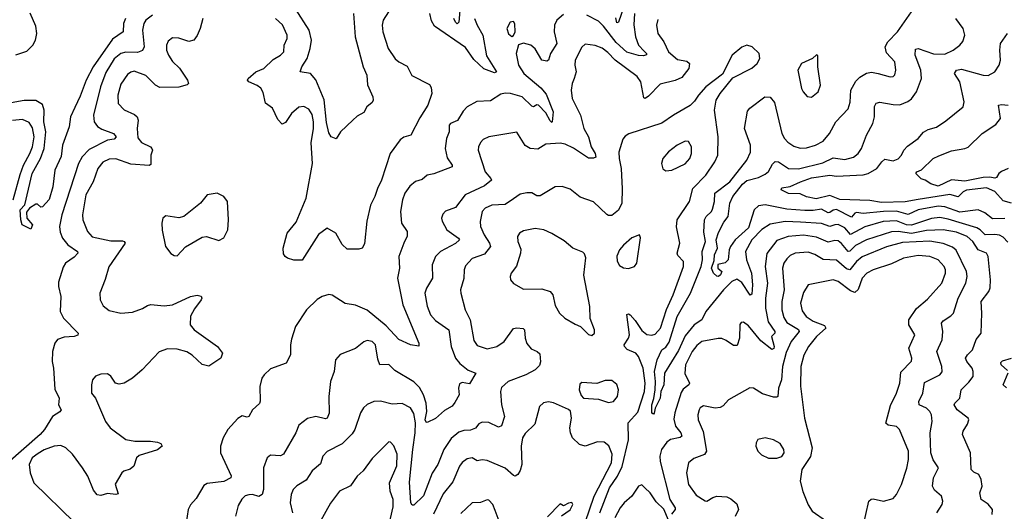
# Model space of a CAD drawing. Extents: x 1550320 to 1685906, y 509093 to 640511.
# Tile 118 of 256: x 1590828 to 1596742, y 576414 to 579368. Entities that reach past the tile are written whole.
import ezdxf

# ---------------------------------------------------------------- set-up
doc = ezdxf.new("R2010")
doc.units = 0

msp = doc.modelspace()

# ---------------------------------------------------------------- linework, layer by layer
at = {"layer": '0CON20XD'}
for points in [[(1593483, 579565), (1593465.9, 579354.1), (1593456.6, 579343.4), (1593445, 579352.7), (1593435.4, 579375)], [(1591625, 579396.4), (1591585.4, 579365), (1591572.9, 579345), (1591565.3, 579305), (1591575.7, 579205), (1591566.3, 579183.7), (1591535, 579171.1), (1591465, 579172.4), (1591435.7, 579165), (1591395, 579133.2), (1591345, 579051.1), (1591313.2, 578965), (1591270.7, 578795), (1591274.6, 578755), (1591296.4, 578726.4), (1591320.9, 578710.9), (1591390.8, 578685), (1591407.1, 578665), (1591395, 578650.5), (1591355, 578644.7), (1591245, 578587.8), (1591203.1, 578545), (1591181.3, 578505), (1591082.1, 578195), (1591067.2, 578125), (1591071.5, 578091.5), (1591085.5, 578055), (1591117.8, 578015), (1591175.8, 577975), (1591177.5, 577965), (1591155, 577941.1), (1591104.2, 577905), (1591088.5, 577881.5), (1591061.2, 577791.2), (1591061.4, 577765), (1591075.6, 577705), (1591071.5, 577615), (1591091.9, 577575), (1591180, 577485), (1591176.9, 577473.1), (1591156.2, 577463.8), (1591095, 577461.1), (1591055, 577446.2), (1591040, 577425), (1591026, 577374), (1591022.3, 577315), (1591031.1, 577275), (1591038.5, 577148.5), (1591064.3, 577095), (1591061.2, 577055), (1591076.4, 577023.6), (1591068.3, 577011.7), (1591025.4, 576984.6), (1590977.9, 576905), (1590951.5, 576875), (1590755, 576703.3)], [(1590805, 579157.5), (1590870.7, 579179.3), (1590907.9, 579215), (1590923.9, 579246.1), (1590931.5, 579285), (1590925, 579330), (1590891.9, 579408.1)], [(1594095, 579399.7), (1594053.9, 579365), (1594041.2, 579335), (1594038, 579295), (1594054.1, 579225), (1594017.2, 579165), (1594005, 579126), (1593995, 579118.9), (1593965, 579125.6), (1593925, 579192.5), (1593898.8, 579215), (1593855, 579228), (1593825, 579217.5), (1593810, 579165), (1593823.3, 579095), (1593856.7, 579045), (1593959, 578959), (1593990.2, 578920.2), (1594033.3, 578815), (1594027.1, 578755), (1594025, 578751.2), (1594015, 578760), (1593988.1, 578808.1), (1593945, 578854.4), (1593935, 578857.5), (1593915, 578845.7), (1593905, 578849.1), (1593845.4, 578905), (1593776.1, 578923.9), (1593745, 578926.7), (1593718.8, 578921.2), (1593655, 578880.6), (1593573, 578877), (1593515, 578845.7), (1593490.9, 578819.1), (1593457, 578763), (1593415, 578745.5), (1593407.5, 578735), (1593406.9, 578695), (1593391.5, 578655), (1593384.5, 578595), (1593395, 578538.8), (1593425.6, 578495), (1593426, 578485), (1593315, 578441.9), (1593275, 578434.5), (1593245, 578407.1), (1593205, 578395.8), (1593171.9, 578368.1), (1593141.5, 578325), (1593127.5, 578285), (1593116.4, 578215), (1593121.4, 578145), (1593156.4, 578095), (1593155, 578066.7), (1593135.6, 578025), (1593104.5, 577945), (1593109.2, 577875), (1593097.7, 577815), (1593128.8, 577655), (1593225.6, 577425), (1593225, 577407.5), (1593175, 577414.3), (1593105, 577446.9), (1593029.2, 577529.2), (1592915, 577623.9), (1592845, 577652.5), (1592783.8, 577663.8), (1592705, 577712.5), (1592685, 577717.1), (1592645, 577705.6), (1592615, 577687.8), (1592551.5, 577625), (1592484.5, 577525), (1592461.1, 577448.9), (1592454.4, 577415), (1592454.2, 577355), (1592428.8, 577305), (1592335, 577271.4), (1592295.7, 577235), (1592283.1, 577215), (1592270, 577165), (1592272.8, 577077.2), (1592267.9, 577062.1), (1592225.8, 577025), (1592205, 576984), (1592195, 576980), (1592165, 576987.1), (1592138.8, 576971.2), (1592078.6, 576905), (1592050.6, 576855), (1592034.2, 576805), (1592034.1, 576765.9), (1592097.6, 576627.6), (1592096.4, 576615), (1592055, 576594.3), (1591955, 576581.4), (1591935, 576570), (1591888.3, 576491.7), (1591855, 576453.3), (1591839.2, 576425), (1591828.9, 576345)], [(1593042.5, 579415), (1593011.4, 579365), (1593005.6, 579334.4), (1593010, 579295), (1593041.1, 579195), (1593083.1, 579133.1), (1593105, 579114.3), (1593155, 579088.8), (1593183.6, 579033.6), (1593289.1, 578979.1), (1593300, 578960), (1593303.3, 578925), (1593280.5, 578855), (1593230.8, 578779.2), (1593177.1, 578675), (1593135, 578661.9), (1593113.3, 578646.7), (1593054.3, 578565), (1593000.9, 578405), (1592976.9, 578355), (1592961.9, 578305), (1592935.5, 578254.5), (1592912.8, 578157.2), (1592898.7, 578021.3), (1592885, 577996.2), (1592865, 577990), (1592795, 577990), (1592765, 578016.7), (1592726.7, 578085), (1592675, 578116.2), (1592622.6, 578077.4), (1592525.7, 577924.3), (1592475, 577924), (1592437.5, 577935), (1592422.5, 577945), (1592412.3, 577962.3), (1592411.2, 577995), (1592434.2, 578085.8), (1592488.3, 578151.7), (1592548, 578295), (1592585.9, 578505), (1592577.9, 578627.9), (1592592.9, 578715), (1592592.8, 578755), (1592585, 578798), (1592565, 578830.6), (1592535, 578846.9), (1592505, 578842.9), (1592461.1, 578805), (1592425, 578751.4), (1592405, 578741.2), (1592379.1, 578769.1), (1592346.4, 578836.4), (1592305, 578866.2), (1592290.4, 578930.4), (1592277.5, 578957.5), (1592255, 578973.3), (1592204.3, 578994.3), (1592196.7, 579005), (1592200, 579015), (1592245.8, 579055), (1592294, 579075), (1592350.6, 579129.4), (1592395, 579155.8), (1592414, 579175), (1592416, 579215), (1592434.2, 579255), (1592434.2, 579275), (1592406.9, 579336.9), (1592364.6, 579374.6)], [(1592834.1, 579405.9), (1592843.7, 579265), (1592890.7, 579085), (1592912.5, 579035), (1592917.4, 578977.4), (1592948.5, 578905), (1592950.9, 578885), (1592945, 578871.4), (1592914, 578845), (1592895, 578810), (1592855, 578788), (1592828.8, 578765), (1592755.5, 578694.5), (1592728.5, 578651.5), (1592698.6, 578665), (1592685, 578688.8), (1592671.5, 578751.5), (1592656.5, 578886.5), (1592606, 579006), (1592575, 579045.5), (1592513.3, 579055), (1592521.8, 579085), (1592554.5, 579135), (1592573.8, 579196.2), (1592580.6, 579245), (1592566.2, 579306.2), (1592485, 579433.9)], [(1593560.3, 579375), (1593575.4, 579335), (1593610.5, 579275), (1593631.6, 579151.6), (1593692, 579055), (1593680.3, 579049.7), (1593615, 579072.5), (1593555, 579128.6), (1593505, 579202.1), (1593319.5, 579329.5), (1593301.9, 579361.9), (1593292.5, 579405)], [(1594521.9, 579405), (1594516.5, 579336.5), (1594526.2, 579265), (1594544.6, 579215), (1594579.9, 579179.9), (1594593.5, 579165), (1594593, 579157), (1594575, 579150.8), (1594545, 579152.3), (1594475, 579172.3), (1594411.7, 579231.7), (1594335, 579330), (1594305, 579358.9), (1594235, 579395.3)], [(1594456.5, 579445), (1594425, 579354.2), (1594415, 579350), (1594409.5, 579379.5)], [(1596762.5, 578032.5), (1596735, 578062.1), (1596713.4, 578073.4), (1596685, 578078.6), (1596627.5, 578075), (1596598, 578105), (1596577.2, 578117.2), (1596405, 578170.2), (1596355, 578179.1), (1596305, 578174), (1596185, 578134.3), (1596155, 578136.3), (1596095, 578159.5), (1596014.9, 578155.1), (1595905, 578122.9), (1595817.8, 578077.8), (1595785, 578117.7), (1595745, 578137), (1595725, 578136.6), (1595695, 578124.8), (1595645, 578143.2), (1595517.5, 578152.5), (1595425, 578154.8), (1595335, 578138.8), (1595285, 578107.9), (1595226, 578045), (1595187.7, 577975), (1595194.2, 577925), (1595224.3, 577845), (1595229.8, 577775), (1595225, 577718.8), (1595215, 577713.1), (1595165, 577788.4), (1595135, 577808.4), (1595105, 577795.9), (1595055, 577745.2), (1594948.8, 577615), (1594926, 577564), (1594879.5, 577535), (1594825, 577469.4), (1594785, 577380.8), (1594700.5, 577245), (1594696.9, 577175), (1594678.9, 577135), (1594674.4, 577095), (1594645.5, 577035), (1594640, 577005), (1594635, 576997.5), (1594624.2, 577005), (1594624.5, 577055), (1594638, 577092), (1594645.8, 577144.2), (1594648, 577195), (1594641.3, 577255), (1594657.8, 577325), (1594686, 577384), (1594708.5, 577401.5), (1594729, 577431), (1594777, 577585), (1594857.7, 577725), (1594920.9, 577885), (1594929.8, 577925), (1594927.1, 577975), (1594946.7, 578035), (1594937.9, 578092.1), (1594942.3, 578165), (1594950.8, 578185), (1594983.1, 578215), (1594990.1, 578229.9), (1595001.8, 578275), (1595004, 578325), (1595094, 578395), (1595196.4, 578525), (1595218.1, 578571.9), (1595217.3, 578615), (1595182.5, 578715), (1595200.4, 578819.6), (1595214, 578836), (1595304.6, 578905.4), (1595335, 578902.9), (1595360.9, 578870.9), (1595406.4, 578685), (1595421.9, 578655), (1595442.3, 578632.3), (1595478.1, 578608.1), (1595515, 578597.1), (1595555, 578598.2), (1595608.8, 578615), (1595655, 578638.6), (1595691.4, 578685), (1595730, 578755), (1595805, 578832.9), (1595816.7, 578873.3), (1595821.2, 578945), (1595850.8, 578999.2), (1595875, 579023.1), (1595915, 579047.8), (1595945, 579052.2), (1595985, 579044.4), (1596055.8, 579024.2), (1596075, 579026.2), (1596085, 579037.5), (1596090.5, 579065), (1596085.4, 579115.4), (1596035, 579170), (1596026.5, 579205), (1596041.8, 579235), (1596100.8, 579295), (1596185.6, 579415)], [(1591464.2, 579375), (1591452.5, 579345), (1591450, 579295), (1591385, 579250.4), (1591269.5, 579085), (1591226.5, 579005), (1591192, 578908), (1591160.2, 578839.8), (1591133.3, 578785), (1591124.5, 578725.5), (1591086.2, 578613.8), (1591076.3, 578546.3), (1591039.7, 578465), (1591026.7, 578365), (1591005, 578288.8), (1590965, 578243.3), (1590955, 578242.5), (1590935, 578260), (1590925, 578260), (1590886.7, 578235), (1590868.3, 578211.7), (1590870.6, 578175), (1590904.4, 578135), (1590895, 578110), (1590843.6, 578135), (1590834.4, 578165), (1590831.2, 578225), (1590860, 578255), (1590903.6, 578445), (1590953.4, 578535), (1590974.9, 578595.1), (1590985.2, 578694.8), (1590972.5, 578755), (1590975.5, 578824.5), (1590965, 578859.6), (1590925, 578882.5), (1590855, 578882), (1590755, 578864.2)], [(1591927.8, 579375), (1591913.1, 579315), (1591895, 579272.9), (1591875, 579245.6), (1591845, 579236.5), (1591785, 579257.3), (1591745, 579260), (1591720, 579240), (1591710, 579215), (1591710, 579185), (1591721.1, 579155), (1591745, 579117.5), (1591787.4, 579077.4), (1591836.5, 579005), (1591842.5, 578985), (1591835, 578976), (1591785, 578962.2), (1591670.7, 578960.7), (1591644.7, 578974.7), (1591585, 579032.3), (1591515, 579058.2), (1591495, 579053.8), (1591475, 579039.5), (1591435, 578980), (1591418, 578915), (1591419.6, 578865), (1591455, 578826.7), (1591518.6, 578798.6), (1591534.7, 578784.7), (1591540.4, 578765), (1591533.9, 578715), (1591538.3, 578658.3), (1591560.2, 578630.2), (1591613.8, 578605), (1591622.5, 578595), (1591625.8, 578585), (1591615.7, 578555), (1591616.8, 578516.8), (1591615, 578497.5), (1591605, 578493.1), (1591495, 578501.2), (1591405, 578532.8), (1591365, 578529.3), (1591327.6, 578512.4), (1591296.7, 578475), (1591268.7, 578395), (1591225.8, 578315), (1591205.4, 578195.4), (1591208.2, 578165), (1591235.9, 578095.9), (1591264.3, 578064.3), (1591375, 578038.7), (1591445, 578039.4), (1591456.2, 578035), (1591460.8, 578025), (1591364.2, 577884.2), (1591342.2, 577807.8), (1591308.8, 577725), (1591312.5, 577685), (1591329.1, 577649.1), (1591365, 577620), (1591435, 577604.5), (1591505, 577610), (1591565, 577633.1), (1591595, 577651.9), (1591615, 577656.9), (1591695, 577650), (1591745, 577654.4), (1591855, 577704.3), (1591895, 577712.5), (1591917.5, 577707.5), (1591922, 577695), (1591917.5, 577685), (1591878.3, 577631.7), (1591855, 577586.2), (1591851.4, 577535), (1591876, 577505), (1592016.7, 577405), (1592046.7, 577365), (1592036.7, 577335), (1591965, 577286.7), (1591925, 577296.7), (1591863.1, 577353.1), (1591832.2, 577372.2), (1591775, 577388), (1591715, 577391.3), (1591666.5, 577373.5), (1591564.4, 577265), (1591505, 577214.5), (1591455, 577184.5), (1591425, 577178.9), (1591404.5, 577184.5), (1591376.4, 577226.4), (1591355, 577240), (1591315, 577238.6), (1591283.3, 577226.7), (1591266.2, 577205), (1591258.8, 577175), (1591260, 577125), (1591284.2, 577094.2), (1591343.5, 576955), (1591371.5, 576915), (1591465, 576846.5), (1591520, 576835), (1591614.4, 576835.6), (1591655, 576829.2), (1591675, 576821.2), (1591684, 576805), (1591656.5, 576783.5), (1591545, 576750.6), (1591529.2, 576735), (1591513.8, 576685), (1591492.7, 576667.3), (1591454.1, 576655.9), (1591442.5, 576645), (1591402.3, 576577.7), (1591420, 576520), (1591405, 576516), (1591355, 576520.8), (1591315, 576510), (1591294.2, 576514.2), (1591270.9, 576540.9), (1591236.5, 576625), (1591206.2, 576675), (1591145, 576758.5), (1591105, 576796.5), (1591075, 576809.1), (1591035, 576806.1), (1590975, 576783.4), (1590938.3, 576761.7), (1590904, 576735), (1590884.1, 576695), (1590891.1, 576645), (1590913.6, 576585), (1591155, 576350)], [(1594660.8, 579369.2), (1594653.8, 579335), (1594661.5, 579285), (1594696.4, 579235), (1594725, 579174.3), (1594778.8, 579128.8), (1594835, 579119.1), (1594851.1, 579105), (1594847.7, 579075), (1594805, 579021.3), (1594765, 579002.9), (1594675, 578981.1), (1594605, 578908.5), (1594585, 578895.6), (1594577.8, 578897.8), (1594558.2, 578995), (1594536.2, 579026.2), (1594404.2, 579124.2), (1594361.7, 579171.7), (1594327.6, 579197.6), (1594285, 579213.1), (1594225, 579221.4), (1594205, 579204.2), (1594165.4, 579125), (1594162.9, 579095), (1594170, 579055), (1594159.4, 579015), (1594145.6, 578985), (1594140, 578945), (1594146.7, 578895), (1594197.3, 578795), (1594217.3, 578715), (1594244.7, 578664.7), (1594260.4, 578605), (1594284.6, 578565), (1594288, 578542), (1594274.6, 578535.4), (1594245, 578537.1), (1594155, 578595.9), (1594105, 578620), (1594075, 578626.4), (1593989.3, 578620.7), (1593940, 578590), (1593893.6, 578593.6), (1593865, 578612.5), (1593815, 578692.5), (1593646.4, 578663.6), (1593612, 578648), (1593595, 578630), (1593583.1, 578605), (1593581.4, 578585), (1593623.1, 578455), (1593658.9, 578415), (1593661.1, 578405), (1593619.7, 578370.3), (1593504.1, 578315.9), (1593445, 578240.6), (1593385, 578218), (1593369.7, 578200.3), (1593362.5, 578175), (1593365, 578157.5), (1593394.5, 578105), (1593464.3, 578055), (1593470, 578045), (1593445, 578022.9), (1593355, 577975.4), (1593324.7, 577945.3), (1593306.5, 577895), (1593307.9, 577815), (1593271.1, 577755), (1593261.8, 577725), (1593275, 577646.7), (1593295, 577594.3), (1593325, 577560.5), (1593406.4, 577505), (1593419.7, 577405), (1593444.8, 577334.8), (1593471.9, 577301.9), (1593522.6, 577262.6), (1593568, 577245), (1593528.9, 577181.1), (1593485, 577188.9), (1593470.2, 577179.8), (1593464.7, 577155.3), (1593467.5, 577115), (1593442.6, 577067.4), (1593425, 577046.7), (1593379.9, 577020.1), (1593325, 576972.5), (1593275, 576947.1), (1593270, 576950), (1593264.1, 576965), (1593273.9, 577015), (1593269.1, 577065), (1593252.8, 577115), (1593229, 577159), (1593195, 577193.1), (1593080.8, 577260.8), (1593045, 577295.7), (1592991.2, 577295), (1592978.5, 577328.5), (1592965.6, 577415), (1592945, 577434.2), (1592915, 577440), (1592895, 577432), (1592845, 577392), (1592753.4, 577356.6), (1592724.2, 577325), (1592716.9, 577255), (1592695.6, 577195), (1592684.4, 577105), (1592687.9, 577005), (1592675.5, 576975), (1592665, 576969.4), (1592606.8, 576983.2), (1592557.4, 576972.6), (1592505, 576931.2), (1592486.2, 576886.2), (1592412.4, 576757.6), (1592395, 576748.6), (1592335, 576752.5), (1592314.2, 576735.8), (1592293.5, 576675), (1592292.6, 576545), (1592283.7, 576516.3), (1592265, 576502.9), (1592226.2, 576516.2), (1592205, 576513.6), (1592183.4, 576506.6), (1592161.7, 576488.3), (1592140.9, 576449.1), (1592124.4, 576385)], [(1593785, 579267.5), (1593795, 579272.5), (1593803.8, 579295), (1593803, 579343), (1593795, 579357.5), (1593775, 579352.5), (1593754, 579315), (1593765, 579282.5), (1593785, 579267.5)], [(1596745, 578173.4), (1596671.3, 578171.3), (1596625, 578208.2), (1596585, 578226.8), (1596475, 578212), (1596385, 578244.5), (1596345, 578248), (1596225, 578225.9), (1596165, 578197.7), (1596095, 578218.8), (1596015.8, 578215.8), (1595895, 578204.2), (1595855, 578209.3), (1595844, 578206), (1595825, 578181.6), (1595735, 578227), (1595715, 578224.8), (1595695, 578209), (1595685, 578208.1), (1595645, 578229), (1595595, 578221.2), (1595545, 578221.7), (1595435, 578229.2), (1595305, 578256.5), (1595265, 578250.3), (1595239.5, 578225), (1595205, 578118.5), (1595126.5, 578045), (1595097.1, 578005), (1595089.3, 577985), (1595084, 577925), (1595065, 577908), (1595021.7, 577898.3), (1595022, 577875), (1595045.5, 577855), (1595037.5, 577835), (1595025, 577825.8), (1595015, 577827.5), (1594995, 577845.8), (1594983.4, 577875), (1594998.9, 577921.1), (1595002.4, 577955), (1595019.7, 577995), (1595010.8, 578045), (1595025, 578089.1), (1595057.5, 578152.5), (1595082.6, 578185), (1595093.9, 578265), (1595111, 578305), (1595169.7, 578380.3), (1595195, 578402.6), (1595265, 578419.6), (1595305, 578439.5), (1595325, 578457.1), (1595348.9, 578501.1), (1595365, 578516.7), (1595385, 578514.7), (1595445, 578474.7), (1595505, 578472.5), (1595652.1, 578507.9), (1595715, 578537.9), (1595785, 578529.2), (1595836.9, 578543.1), (1595865.3, 578564.7), (1595885, 578594.3), (1595915, 578674), (1595952.2, 578745), (1595962.1, 578785), (1595963, 578847), (1595972.8, 578867.2), (1595995, 578872.5), (1596075, 578858.5), (1596115, 578857.5), (1596163.2, 578876.8), (1596185, 578892.1), (1596215.2, 578934.8), (1596245.4, 579015.4), (1596241.5, 579065), (1596207.1, 579155), (1596209.7, 579190.3), (1596225.6, 579194.4), (1596317.3, 579162.7), (1596385, 579161.1), (1596435, 579184.5), (1596475.6, 579215), (1596492.4, 579237.6), (1596505.5, 579275), (1596494.5, 579315), (1596450, 579375)], [(1596785, 578266.5), (1596735, 578280.4), (1596685.4, 578335), (1596635, 578357.3), (1596515, 578343.3), (1596495, 578334.7), (1596465, 578303.5), (1596415, 578317.2), (1596225, 578287), (1596146.5, 578273.5), (1596005, 578270.4), (1595935, 578281.6), (1595755, 578287.7), (1595695, 578312.9), (1595612.6, 578292.6), (1595555, 578303.8), (1595515, 578322.5), (1595446.4, 578323.6), (1595402.5, 578345), (1595405, 578357.5), (1595455, 578365.6), (1595518.1, 578395), (1595585, 578417.1), (1595695, 578434.2), (1595735, 578427.8), (1595895, 578436.4), (1595925, 578443.5), (1595975.7, 578474.3), (1596005.5, 578515), (1596025, 578530.5), (1596075, 578520.4), (1596105, 578532.7), (1596124.4, 578555), (1596138.6, 578585), (1596161.2, 578608.8), (1596224.2, 578655), (1596257.5, 578692.5), (1596285, 578709.2), (1596335, 578722.5), (1596390.3, 578759.7), (1596494.3, 578845), (1596501.4, 578875), (1596474.4, 578995), (1596442.5, 579045), (1596454.4, 579065), (1596485, 579071.6), (1596615, 579035.5), (1596645, 579032.7), (1596685.3, 579054.7), (1596712.2, 579095), (1596718.9, 579125), (1596714.4, 579185), (1596718.6, 579225), (1596760.8, 579285)], [(1594313.5, 576405), (1594370.7, 576555), (1594418.7, 576625), (1594446.4, 576683.6), (1594484.8, 576844.8), (1594483.6, 576946.4), (1594540.6, 577009.4), (1594580, 577135), (1594584.7, 577185), (1594573.5, 577275), (1594544.2, 577345), (1594528.6, 577365), (1594477.6, 577387.6), (1594460, 577405), (1594459.5, 577415), (1594485.2, 577454.8), (1594491.1, 577475), (1594473.9, 577596.1), (1594485, 577601.2), (1594495, 577594), (1594525, 577560.6), (1594565, 577500), (1594595, 577477.1), (1594625, 577472.9), (1594645, 577478.2), (1594677.6, 577515), (1594714, 577626), (1594753.7, 577715), (1594816.2, 577885), (1594815, 577916), (1594781.7, 577951.7), (1594776.7, 577965), (1594792.5, 578025), (1594773.3, 578123.3), (1594777.9, 578165), (1594850.4, 578275), (1594870.4, 578355), (1594948.8, 578435), (1595003.5, 578515), (1595020.9, 578555), (1595022.5, 578665), (1595001.1, 578825), (1595011.9, 578885), (1595035.7, 578925), (1595111.1, 579018.9), (1595225, 579076.9), (1595258.6, 579105), (1595274.2, 579135), (1595268.8, 579165), (1595226.7, 579205), (1595195, 579215.8), (1595165, 579204.2), (1595108, 579155), (1595049.7, 579040.3), (1594950, 578965), (1594905, 578914.2), (1594881.7, 578878.3), (1594855, 578852.2), (1594755, 578794.5), (1594685, 578745.6), (1594487, 578683), (1594465, 578668.8), (1594450.2, 578649.8), (1594427.4, 578572.6), (1594428.2, 578535), (1594441.8, 578475), (1594447.6, 578352.4), (1594444.5, 578265), (1594425, 578224), (1594385, 578191.2), (1594365, 578191.2), (1594355, 578198), (1594275, 578273.8), (1594195, 578301.1), (1594135, 578350), (1594086.3, 578366.3), (1594045, 578364.5), (1593955, 578309.4), (1593935, 578310.6), (1593905, 578327.1), (1593875, 578328.6), (1593835, 578320), (1593795, 578291.9), (1593745, 578258.1), (1593665, 578252.9), (1593623.8, 578235), (1593605, 578216.2), (1593593.1, 578155), (1593595.6, 578125), (1593618.2, 578075), (1593650.8, 578025), (1593656.1, 578005), (1593620.9, 577959.1), (1593545, 577932.7), (1593505, 577889.2), (1593497.3, 577865), (1593495, 577812.5), (1593475.6, 577745), (1593476.9, 577725), (1593504.4, 577625), (1593534, 577564), (1593555, 577440), (1593575, 577410.6), (1593635, 577390.9), (1593694.7, 577405.3), (1593737.8, 577435), (1593795, 577512.9), (1593815, 577517.8), (1593852.3, 577512.3), (1593861.2, 577505), (1593864.3, 577455), (1593875, 577422.5), (1593899.7, 577389.7), (1593936.7, 577375), (1593951.4, 577361.4), (1593956.6, 577313.4), (1593949.8, 577290.2), (1593924, 577265), (1593868, 577235), (1593762.5, 577195), (1593721.2, 577158.8), (1593715.4, 577135), (1593721.8, 577055), (1593740, 576985), (1593722.7, 576927.3), (1593705, 576920), (1593645, 576948.1), (1593605, 576950), (1593585, 576940.8), (1593565, 576913.3), (1593535, 576901.5), (1593495, 576899.5), (1593465, 576889.1), (1593419, 576851), (1593375, 576786.7), (1593340.3, 576695), (1593305, 576644.4), (1593253.5, 576506.5), (1593195, 576451.1), (1593185, 576451.4), (1593178.2, 576465), (1593168.6, 576588.6), (1593190, 576785), (1593203.9, 576885), (1593205.5, 576945.5), (1593195, 577001.4), (1593175, 577037.1), (1593125, 577061.5), (1593065, 577058.5), (1592995, 577076.9), (1592955, 577073.6), (1592915, 577056.7), (1592893.4, 577036.6), (1592874.7, 577005.3), (1592840.9, 576905), (1592825, 576879.4), (1592765, 576820.5), (1592675.4, 576774.6), (1592648.1, 576745), (1592635, 576699.2), (1592585, 576658.6), (1592548.8, 576601.2), (1592493.1, 576566.9), (1592470.6, 576545), (1592459.1, 576515), (1592453.6, 576465), (1592466.4, 576405)], [(1595585, 578903.3), (1595624.3, 578935), (1595638.1, 578975), (1595621.2, 579085), (1595621.7, 579151.7), (1595615, 579156.7), (1595590, 579135), (1595523.3, 579105), (1595502.5, 579065), (1595524.3, 578955.7), (1595533.9, 578933.9), (1595557.2, 578907.2), (1595585, 578903.3)], [(1596765, 578474.7), (1596725, 578457.1), (1596709.8, 578445), (1596695, 578420.6), (1596685, 578416.6), (1596655, 578422), (1596615, 578419.9), (1596505, 578399), (1596425, 578405.2), (1596345, 578367.8), (1596301.1, 578381.1), (1596267.5, 578405), (1596243, 578413), (1596210, 578445), (1596217.5, 578455), (1596245, 578466.7), (1596315, 578534.4), (1596349.1, 578550.9), (1596425, 578580.5), (1596505, 578594.4), (1596525, 578603.1), (1596609.4, 578685), (1596691.5, 578738.5), (1596719.5, 578775), (1596706.7, 578855), (1596725, 578859.4), (1596765.5, 578854.5)], [(1590788.4, 578285), (1590830.9, 578439.1), (1590850.3, 578495), (1590889.1, 578565), (1590904.2, 578605), (1590914.2, 578665), (1590905, 578718), (1590885, 578751.5), (1590845, 578768.9), (1590785, 578763.3)], [(1594709.3, 578459.3), (1594745, 578464.3), (1594825, 578502.5), (1594853.8, 578535), (1594863.8, 578565), (1594863.1, 578605), (1594845.5, 578635.5), (1594825, 578637.8), (1594777.1, 578615), (1594725.7, 578575), (1594692, 578535), (1594684, 578505), (1594691.7, 578471.7), (1594709.3, 578459.3)], [(1591775, 577950), (1591825, 578004), (1591925, 578060.8), (1591950, 578065), (1592025, 578042), (1592055, 578056.7), (1592079.2, 578105), (1592082.2, 578165), (1592076, 578275), (1592055, 578306.7), (1592013.6, 578326.4), (1591955, 578316.2), (1591913.3, 578265), (1591815, 578186), (1591785, 578178), (1591705, 578188.8), (1591687.5, 578175), (1591682, 578145), (1591684.3, 578104.3), (1591703.8, 578005), (1591735, 577963.3), (1591755, 577951.2), (1591775, 577950)], [(1594265, 577470), (1594280, 577485), (1594281.2, 577505), (1594253.9, 577573.9), (1594252.2, 577645), (1594217, 577833), (1594227.9, 577937.9), (1594221.1, 577961.1), (1594210.7, 577970.7), (1594150, 577995), (1594098.8, 578038.8), (1594025, 578083.3), (1593975.4, 578105.4), (1593925, 578114.4), (1593855, 578100), (1593830, 578085), (1593817.5, 578065), (1593819.4, 578035), (1593838.7, 577988.7), (1593836.9, 577965), (1593812.2, 577887.8), (1593780.6, 577845), (1593773.3, 577825), (1593777.1, 577805), (1593793.8, 577783.8), (1593855, 577750), (1593965, 577750.5), (1594014.6, 577734.6), (1594031.1, 577715), (1594045, 577651.2), (1594070, 577605), (1594102, 577575), (1594165, 577538.6), (1594195.8, 577525.8), (1594245, 577476.7), (1594265, 577470)], [(1596670, 576395), (1596671.4, 576425), (1596645, 576458.1), (1596602.9, 576485), (1596595.8, 576525), (1596609.2, 576565), (1596604, 576605), (1596590, 576635), (1596559.1, 576649.1), (1596542.5, 576665), (1596540, 576765), (1596490.6, 576875), (1596494.4, 576895), (1596521.7, 576938.3), (1596528.6, 576965), (1596524.2, 576975), (1596459.5, 577025), (1596441.4, 577055), (1596444, 577065), (1596475.6, 577095), (1596482.2, 577145), (1596529.5, 577190.5), (1596555.4, 577224.6), (1596555.6, 577255), (1596548.1, 577275), (1596516.5, 577315), (1596510, 577335), (1596521.1, 577355), (1596551.1, 577385), (1596572.6, 577447.4), (1596604, 577485), (1596607.9, 577605), (1596603.8, 577675), (1596649.4, 577735), (1596656.8, 577756.8), (1596659.1, 577805), (1596645.5, 577945), (1596635.8, 577965), (1596584.7, 577984.7), (1596553.1, 578035), (1596518.8, 578065), (1596455, 578091.1), (1596375, 578105.2), (1596275, 578101.2), (1596185, 578082.9), (1596105, 578095.8), (1596065, 578094.1), (1595914.3, 578045.7), (1595849.3, 578010.7), (1595815, 577978.3), (1595805, 577975.8), (1595765, 578023.5), (1595745, 578038.6), (1595725, 578041.4), (1595685, 578031), (1595615, 578061.6), (1595535, 578074.4), (1595443.8, 578065), (1595375, 578040.6), (1595316.1, 577963.9), (1595305.3, 577885), (1595320.2, 577785), (1595307.4, 577695), (1595307.7, 577635), (1595323.1, 577553.1), (1595364, 577495), (1595364.4, 577485), (1595344.2, 577465), (1595360.7, 577405), (1595358, 577392), (1595345, 577387.1), (1595278.8, 577438.8), (1595205, 577528), (1595175, 577550), (1595161.2, 577548.8), (1595153.6, 577536.4), (1595152.2, 577455), (1595138.5, 577411.5), (1595115, 577410), (1595071.4, 577441.4)], [(1594485, 577874.3), (1594520, 577885), (1594535.7, 577905), (1594557.7, 578057.7), (1594550, 578075), (1594505, 578056.7), (1594455, 578014.4), (1594430.4, 577985), (1594415, 577946.7), (1594416.6, 577916.6), (1594431.1, 577891.1), (1594455, 577877.1), (1594485, 577874.3)], [(1596336.9, 576405), (1596369.5, 576455), (1596373.6, 576475), (1596365, 576505.8), (1596322.3, 576542.3), (1596310.5, 576565), (1596316.5, 576615), (1596346, 576675), (1596314.1, 576724.1), (1596300, 576765), (1596296.2, 576885), (1596308.9, 576955), (1596304.5, 576995), (1596295.5, 577015), (1596275, 577034.5), (1596231.4, 577055), (1596227.8, 577075), (1596253.1, 577125), (1596262.4, 577187.6), (1596355, 577234.5), (1596368, 577252), (1596367.7, 577285), (1596337.5, 577375), (1596368.5, 577445), (1596373.8, 577495), (1596364.6, 577545), (1596375, 577559.5), (1596421.9, 577588.1), (1596437.8, 577605), (1596464.7, 577695), (1596510.6, 577785), (1596518.2, 577825), (1596514.1, 577855), (1596453.4, 577983.4), (1596431.5, 578001.5), (1596375, 578023.9), (1596295, 578037.2), (1596131.2, 578028.8), (1596034, 578004)], [(1596034, 578004), (1595887.5, 577942.5), (1595855, 577915.3), (1595815, 577865.3), (1595795, 577872.1), (1595735, 577923.3), (1595655, 577927.6), (1595605, 577957.8), (1595565, 577970.6), (1595485, 577966), (1595455, 577950.8), (1595435, 577932.1), (1595418.2, 577905), (1595409.5, 577875), (1595420.2, 577745), (1595405.8, 577675), (1595405.8, 577625), (1595418.8, 577578.8), (1595435, 577549.5), (1595506, 577506), (1595510, 577495), (1595461.2, 577435), (1595432.2, 577367.8), (1595410, 577285), (1595404.1, 577205), (1595386.8, 577155), (1595381.4, 577105), (1595375, 577099.4), (1595355, 577100), (1595289.6, 577119.6), (1595235, 577153.8), (1595213.6, 577156.4), (1595085, 577084), (1595052.5, 577047.5), (1595035, 577038.1), (1595005, 577034.4), (1594935, 577047.8), (1594915, 577035.7), (1594908.9, 577025), (1594901.8, 576995), (1594902.9, 576965), (1594933.5, 576893.5), (1594953.3, 576775), (1594940.8, 576755), (1594878, 576732), (1594845.5, 576705), (1594832.7, 576645), (1594846, 576576), (1594890.9, 576510.9), (1594945, 576477.1), (1594955, 576475.8), (1594992, 576498), (1595015, 576504.4), (1595075, 576500.5), (1595099.5, 576489.5), (1595135, 576459.2), (1595145.6, 576425), (1595125, 576383.3)], [(1595893.3, 576315), (1595927.5, 576475), (1595942, 576488), (1595955, 576490), (1596015.6, 576475.6), (1596075, 576491.2), (1596095, 576515.8), (1596125.5, 576575), (1596156, 576674), (1596166.3, 576726.3), (1596166.9, 576775), (1596113.1, 576905), (1596094.5, 576924.5), (1596045, 576931.1), (1596031.1, 576945), (1596059.5, 577050.5), (1596095.3, 577124.7), (1596113.8, 577185), (1596119.8, 577250.2), (1596184.3, 577315.7), (1596185.7, 577335), (1596169.5, 577395), (1596204.3, 577475), (1596168.1, 577535), (1596168.5, 577565), (1596215, 577632.2), (1596281.1, 577688.9), (1596367.1, 577785), (1596389.6, 577845), (1596389.6, 577865), (1596381.2, 577885), (1596345, 577924.6), (1596295, 577945.9), (1596225, 577951.1), (1596136.2, 577935), (1596065, 577901.8), (1595955, 577866.1), (1595915.6, 577845), (1595888.2, 577815), (1595863.5, 577746.5), (1595845, 577730), (1595819.1, 577739.1), (1595745, 577796.1), (1595714, 577806), (1595564.6, 577775.4), (1595535, 577730), (1595518.9, 577665), (1595528, 577618), (1595551.8, 577585), (1595595, 577556.1), (1595661.7, 577531.7), (1595671.1, 577515), (1595614.6, 577465), (1595565.3, 577405), (1595537.4, 577352.6), (1595520.6, 577285), (1595517, 577167), (1595542.4, 576975), (1595588.1, 576795), (1595577.2, 576742.8), (1595526.2, 576665), (1595516.2, 576595), (1595532.7, 576532.7), (1595565, 576452.5), (1595588.8, 576415), (1595675, 576355.6)], [(1595071.4, 577441.4), (1595045, 577451.8), (1595022.7, 577452.7), (1594925, 577434.6), (1594895, 577410.9), (1594867.3, 577375), (1594826.6, 577295), (1594823.4, 577243.4), (1594850.5, 577185), (1594847.1, 577175), (1594812.3, 577147.7), (1594801.4, 577128.6), (1594762.9, 577007.1), (1594758, 576968), (1594766.2, 576925), (1594799.6, 576885), (1594805.5, 576865), (1594795, 576857.3), (1594738, 576845), (1594715, 576828.9), (1594683.8, 576786.2), (1594672.9, 576745), (1594675, 576714), (1594732.7, 576485), (1594764.3, 576435), (1594765.8, 576425), (1594743, 576397)], [(1596760.3, 577260.3), (1596722.5, 577295), (1596720.6, 577309.4), (1596731.1, 577318.9), (1596785, 577335.3)], [(1596755.7, 577155.7), (1596736, 577175), (1596765.5, 577245.5)], [(1594365, 577068), (1594395, 577074.2), (1594418.6, 577105), (1594424.1, 577144.1), (1594415, 577176.2), (1594385, 577201.2), (1594345, 577200), (1594295, 577182.5), (1594205, 577188.8), (1594192.3, 577177.7), (1594188, 577145), (1594200.3, 577110.3), (1594214.2, 577094.2), (1594305, 577088), (1594365, 577068)], [(1594173.3, 576195), (1594278.8, 576505), (1594382.6, 576705), (1594386.8, 576756.8), (1594367.4, 576807.4), (1594339.3, 576829.3), (1594297.8, 576832.2), (1594225, 576805.6), (1594191.2, 576815), (1594149.2, 576855), (1594135.7, 576885), (1594133.3, 576915), (1594142.9, 576975), (1594135.8, 577015.8), (1594125, 577026), (1594035, 577065.6), (1594005, 577072.9), (1593975, 577066), (1593951.2, 577045), (1593922, 576938), (1593865, 576881.4), (1593848.9, 576855), (1593839.6, 576805), (1593844.6, 576695), (1593835, 576658.8), (1593820.8, 576635), (1593805, 576625.8), (1593795, 576628.6), (1593745, 576673.3), (1593635, 576718.8), (1593606.6, 576723.4), (1593575, 576716.7), (1593545, 576735.4), (1593515, 576730.6), (1593485, 576707.5), (1593470.6, 576685), (1593429.1, 576590.9), (1593370.9, 576519.1), (1593313.1, 576396.9)], [(1595375, 576733.8), (1595406.1, 576743.9), (1595419.2, 576765), (1595418.6, 576785), (1595395, 576822), (1595355, 576844), (1595305, 576856.2), (1595262.5, 576845), (1595251.2, 576825), (1595248.8, 576805), (1595261.2, 576775), (1595283, 576753), (1595325, 576733.8), (1595375, 576733.8)], [(1593036.3, 576283.7), (1593071.6, 576441.6), (1593070.4, 576485), (1593053.6, 576535), (1593050, 576585), (1593092.9, 576687.1), (1593095, 576757.5), (1593075, 576808.8), (1593055, 576830), (1593045, 576831.2), (1592945, 576732.5), (1592891.7, 576658.3), (1592856, 576625), (1592815, 576567.5), (1592749.2, 576535), (1592695, 576463.8), (1592628.5, 576345)], [(1594725, 576360.5), (1594696.3, 576426.3), (1594651.3, 576471.3), (1594615, 576525.6), (1594582.9, 576555), (1594565, 576572.5), (1594545, 576565.7), (1594505.2, 576504.8), (1594458.5, 576465), (1594435, 576435.5), (1594402.7, 576375)], [(1593707.1, 576355), (1593685, 576420), (1593669.2, 576455), (1593645, 576480.8), (1593635, 576482.5), (1593595, 576467.5), (1593545, 576464.4), (1593478.6, 576401.4)], [(1594083, 576387), (1594135, 576423.8), (1594151.2, 576455), (1594145, 576466.7), (1594125, 576463.3), (1594095, 576447.5), (1594075, 576458.8), (1593999.3, 576380.7)]]:
    msp.add_lwpolyline(points, dxfattribs=at)

doc.saveas('drawing.dxf')
